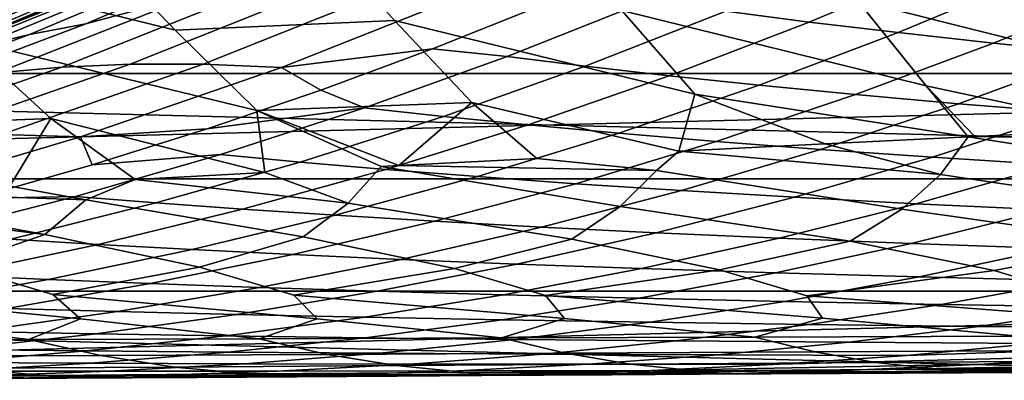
# Model space of a CAD drawing. Header units: metres. Extents: x -23 to 242, y -40 to 23.
# Tile 44 of 256: x 6.37 to 9.75, y -17 to -15.76. Entities that reach past the tile are written whole.
import ezdxf

# ---------------------------------------------------------------- set-up
doc = ezdxf.new("R2010")
doc.units = ezdxf.units.M
doc.layers.add('solid_10171013', color=7, linetype='CONTINUOUS')

msp = doc.modelspace()

# ---------------------------------------------------------------- linework, layer by layer
at = {"layer": 'solid_10171013'}
for points in [[(-15.947903, -15.154652, 150), (-15.159747, -15.943087, 150), (15.947886, -15.15467, 150)], [(-15.159747, -15.943087, 150), (15.159729, -15.943104, 150), (15.947886, -15.15467, 150)], [(5.603744, -15.244121, 253.861008), (5.888393, -15.543175, 253.535538), (6.903784, -15.794359, 254.155014), (6.627261, -15.504134, 254.48735)], [(7.673034, -15.358932, 222.169739), (6.988416, -15.665382, 222.320511), (6.596122, -15.77203, 221.091263), (7.27244, -15.482928, 220.967773)], [(6.272581, -15.74299, 150.450317), (7.11569, -15.380312, 150.450317), (7.125397, -15.401294, 150.497314), (6.281138, -15.764467, 150.497314)], [(6.281138, -15.764467, 150.497314), (7.125397, -15.401294, 150.497314), (7.132443, -15.416523, 150.546921), (6.287349, -15.780056, 150.546921)], [(9.016887, -15.384087, 257.235016), (9.249446, -15.691733, 256.910248), (10.306906, -15.956672, 257.453552), (10.084944, -15.657032, 257.788147)], [(7.138115, -15.428782, 150.649994), (6.380002, -15.757398, 214.649994), (5.954244, -15.923159, 214.649994), (6.292349, -15.792604, 150.649994)], [(6.287349, -15.780056, 150.546921), (7.132443, -15.416523, 150.546921), (7.136706, -15.425738, 150.598312), (6.291107, -15.789489, 150.598312)], [(6.291107, -15.789489, 150.598312), (7.136706, -15.425738, 150.598312), (7.138115, -15.428782, 150.649994), (6.292349, -15.792604, 150.649994)], [(8.192669, -15.424438, 256.338654), (8.439666, -15.726281, 256.010834), (9.48579, -15.98544, 256.572662), (9.249446, -15.691733, 256.910248)], [(7.395607, -15.464507, 255.422165), (6.627261, -15.504134, 254.48735), (6.903784, -15.794359, 254.155014), (7.657272, -15.760535, 255.091797)], [(7.395607, -15.464507, 255.422165), (7.657272, -15.760535, 255.091797), (8.690658, -16.014034, 255.670761), (8.439666, -15.726281, 256.010834)], [(16.310373, -15.499056), (15.504307, -16.30541), (-16.310287, -15.499146)], [(15.504307, -16.30541), (-15.504216, -16.305496), (-16.310287, -15.499146)], [(7.27244, -15.482928, 220.967773), (6.596122, -15.77203, 221.091263), (6.401992, -15.809244, 219.815552), (7.086012, -15.521356, 219.716064)], [(7.086012, -15.521356, 219.716064), (6.401992, -15.809244, 219.815552), (6.218262, -15.852942, 218.533478), (6.910798, -15.566916, 218.458176)], [(8.797186, -15.728864, 230.692108), (9.275496, -15.523739, 230.457031), (9.559102, -15.564716, 231.526382), (9.083133, -15.765861, 231.779999)], [(5.888393, -15.543175, 253.535538), (6.179939, -15.827625, 253.201859), (7.184688, -16.070219, 253.811722), (6.903784, -15.794359, 254.155014)], [(6.910798, -15.566916, 218.458176), (6.218262, -15.852942, 218.533478), (6.048981, -15.899789, 217.243515), (6.750428, -15.6161, 217.192825)], [(9.083133, -15.765861, 231.779999), (9.559102, -15.564716, 231.526382), (9.86267, -15.605298, 232.591248), (9.389338, -15.802439, 232.863632)], [(9.389338, -15.802439, 232.863632), (9.86267, -15.605298, 232.591248), (10.187617, -15.645304, 233.650818), (9.717295, -15.838438, 233.942093)], [(6.750428, -15.6161, 217.192825), (6.048981, -15.899789, 217.243515), (5.909181, -15.942609, 215.944366), (6.618927, -15.661222, 215.918854)], [(7.434359, -15.636449, 224.83548), (6.748243, -15.910925, 225.038925), (6.513847, -15.920765, 223.75798), (7.204646, -15.645436, 223.579758)], [(7.681858, -15.63829, 226.087357), (6.999191, -15.911077, 226.316376), (6.748243, -15.910925, 225.038925), (7.434359, -15.636449, 224.83548)], [(7.949061, -15.651762, 227.335403), (7.268517, -15.921987, 227.590454), (6.999191, -15.911077, 226.316376), (7.681858, -15.63829, 226.087357)], [(6.988416, -15.665382, 222.320511), (6.291661, -15.940686, 222.473755), (5.908456, -16.031101, 221.216614), (6.596122, -15.77203, 221.091263)], [(6.618927, -15.661222, 215.918854), (5.909181, -15.942609, 215.944366), (5.954244, -15.923159, 214.649994), (6.380002, -15.757398, 214.649994)], [(7.204646, -15.645436, 223.579758), (6.513847, -15.920765, 223.75798), (6.291661, -15.940686, 222.473755), (6.988416, -15.665382, 222.320511)], [(7.268517, -15.921987, 227.590454), (7.949061, -15.651762, 227.335403), (8.167147, -15.706828, 228.607193), (7.788621, -15.857639, 228.763992)], [(9.717295, -15.838438, 233.942093), (10.187617, -15.645304, 233.650818), (10.535342, -15.684634, 234.70462), (10.068472, -15.873772, 235.014893)], [(7.788621, -15.857639, 228.763992), (8.167147, -15.706828, 228.607193), (8.530481, -15.691586, 229.601425), (8.044657, -15.884476, 229.820694)], [(8.044657, -15.884476, 229.820694), (8.530481, -15.691586, 229.601425), (8.797186, -15.728864, 230.692108), (8.31369, -15.917807, 230.929672)], [(9.249446, -15.691733, 256.910248), (9.48579, -15.98544, 256.572662), (10.180161, -16.134319, 256.974487), (10.306906, -15.956672, 257.453552)], [(8.31369, -15.917807, 230.929672), (8.797186, -15.728864, 230.692108), (9.083133, -15.765861, 231.779999), (8.602199, -15.95083, 232.036194)], [(8.439666, -15.726281, 256.010834), (8.690658, -16.014034, 255.670761), (9.629851, -16.160583, 256.351929), (9.48579, -15.98544, 256.572662)], [(6.596122, -15.77203, 221.091263), (5.908456, -16.031101, 221.216614), (5.706461, -16.066597, 219.916534), (6.401992, -15.809244, 219.815552)], [(7.657272, -15.760535, 255.091797), (6.903784, -15.794359, 254.155014), (7.184688, -16.070219, 253.811722), (7.923133, -16.042334, 254.749832)], [(7.657272, -15.760535, 255.091797), (7.923133, -16.042334, 254.749832), (8.635864, -16.209766, 255.158524), (8.690658, -16.014034, 255.670761)], [(8.602199, -15.95083, 232.036194), (9.083133, -15.765861, 231.779999), (9.389338, -15.802439, 232.863632), (8.911272, -15.983422, 233.138626)], [(6.401992, -15.809244, 219.815552), (5.706461, -16.066597, 219.916534), (5.514081, -16.10783, 218.609848), (6.218262, -15.852942, 218.533478)], [(8.911272, -15.983422, 233.138626), (9.389338, -15.802439, 232.863632), (9.717295, -15.838438, 233.942093), (9.242477, -16.01544, 234.236038)], [(6.179939, -15.827625, 253.201859), (5.486238, -15.86021, 252.23349), (5.797671, -16.124315, 251.889389), (6.476039, -16.097582, 252.857834)], [(6.179939, -15.827625, 253.201859), (6.476039, -16.097582, 252.857834), (7.211867, -16.283363, 253.270691), (7.184688, -16.070219, 253.811722)], [(9.242477, -16.01544, 234.236038), (9.717295, -15.838438, 233.942093), (10.068472, -15.873772, 235.014893), (9.597348, -16.046814, 235.327835)], [(7.268517, -15.921987, 227.590454), (7.788621, -15.857639, 228.763992), (7.403888, -15.999839, 228.923355)], [(7.403888, -15.999839, 228.923355), (7.788621, -15.857639, 228.763992), (8.044657, -15.884476, 229.820694), (7.553993, -16.061144, 230.04213)], [(9.597348, -16.046814, 235.327835), (10.068472, -15.873772, 235.014893), (10.44455, -15.908278, 236.081345), (9.977638, -16.077394, 236.413315)], [(6.748243, -15.910925, 225.038925), (6.051826, -16.154192, 225.245224), (5.812459, -16.164694, 223.938705), (6.513847, -15.920765, 223.75798)], [(6.999191, -15.911077, 226.316376), (6.306562, -16.152714, 226.548584), (6.051826, -16.154192, 225.245224), (6.748243, -15.910925, 225.038925)], [(7.268517, -15.921987, 227.590454), (6.578407, -16.160973, 227.848999), (6.306562, -16.152714, 226.548584), (6.999191, -15.911077, 226.316376)], [(7.553993, -16.061144, 230.04213), (8.044657, -15.884476, 229.820694), (8.31369, -15.917807, 230.929672), (7.82555, -16.090569, 231.169495)], [(-15.159747, -15.943087, 150), (-14.332414, -16.690754, 150), (15.159729, -15.943104, 150)], [(-14.332414, -16.690754, 150), (14.332395, -16.690769, 150), (15.159729, -15.943104, 150)], [(6.513847, -15.920765, 223.75798), (5.812459, -16.164694, 223.938705), (5.584078, -16.184261, 222.629135), (6.291661, -15.940686, 222.473755)], [(6.578407, -16.160973, 227.848999), (7.268517, -15.921987, 227.590454), (7.403888, -15.999839, 228.923355), (7.013827, -16.132893, 229.08493)], [(7.82555, -16.090569, 231.169495), (8.31369, -15.917807, 230.929672), (8.602199, -15.95083, 232.036194), (8.116823, -16.119667, 232.294678)], [(8.116823, -16.119667, 232.294678), (8.602199, -15.95083, 232.036194), (8.911272, -15.983422, 233.138626), (8.428974, -16.148335, 233.415985)], [(7.013827, -16.132893, 229.08493), (7.403888, -15.999839, 228.923355), (7.553993, -16.061144, 230.04213)], [(8.428974, -16.148335, 233.415985), (8.911272, -15.983422, 233.138626), (9.242477, -16.01544, 234.236038), (8.763643, -16.176443, 234.532364)], [(8.635864, -16.209766, 255.158524), (9.137959, -16.184626, 255.773041), (8.690658, -16.014034, 255.670761)], [(9.137959, -16.184626, 255.773041), (9.629851, -16.160583, 256.351929), (8.690658, -16.014034, 255.670761)], [(9.65299, -16.159468, 256.378632), (10.180161, -16.134319, 256.974487), (9.48579, -15.98544, 256.572662)], [(9.629851, -16.160583, 256.351929), (9.65299, -16.159468, 256.378632), (9.48579, -15.98544, 256.572662)], [(7.672679, -16.259228, 253.906906), (7.923133, -16.042334, 254.749832), (7.184688, -16.070219, 253.811722)], [(7.672679, -16.259228, 253.906906), (8.14741, -16.234686, 254.536316), (7.923133, -16.042334, 254.749832)], [(8.558407, -16.276648, 254.90329), (8.635864, -16.209766, 255.158524), (7.923133, -16.042334, 254.749832), (8.14741, -16.234686, 254.536316)], [(8.763643, -16.176443, 234.532364), (9.242477, -16.01544, 234.236038), (9.597348, -16.046814, 235.327835), (9.122431, -16.203934, 235.643188)], [(9.122431, -16.203934, 235.643188), (9.597348, -16.046814, 235.327835), (9.977638, -16.077394, 236.413315), (9.507157, -16.230677, 236.747696)], [(6.617534, -16.256884, 229.249084), (7.013827, -16.132893, 229.08493), (7.553993, -16.061144, 230.04213), (7.059045, -16.221548, 230.265503)], [(7.059045, -16.221548, 230.265503), (7.553993, -16.061144, 230.04213), (7.82555, -16.090569, 231.169495), (7.333303, -16.247145, 231.411316)], [(7.612174, -16.262377, 253.824844), (7.672679, -16.259228, 253.906906), (7.184688, -16.070219, 253.811722)], [(7.498742, -16.388746, 253.316971), (7.612174, -16.262377, 253.824844), (7.184688, -16.070219, 253.811722), (7.211867, -16.283363, 253.270691)], [(9.507157, -16.230677, 236.747696), (9.977638, -16.077394, 236.413315), (10.385152, -16.107084, 237.491516), (9.919662, -16.256586, 237.844818)], [(6.334722, -16.330666, 251.981277), (6.476039, -16.097582, 252.857834), (5.797671, -16.124315, 251.889389)], [(6.596718, -16.376728, 252.18483), (6.765534, -16.307167, 252.628326), (6.476039, -16.097582, 252.857834), (6.334722, -16.330666, 251.981277)], [(6.765534, -16.307167, 252.628326), (7.211867, -16.283363, 253.270691), (6.476039, -16.097582, 252.857834)], [(7.333303, -16.247145, 231.411316), (7.82555, -16.090569, 231.169495), (8.116823, -16.119667, 232.294678), (7.627525, -16.272413, 232.555222)], [(6.578407, -16.160973, 227.848999), (7.013827, -16.132893, 229.08493), (6.617534, -16.256884, 229.249084)], [(7.627525, -16.272413, 232.555222), (8.116823, -16.119667, 232.294678), (8.428974, -16.148335, 233.415985), (7.942945, -16.29726, 233.695419)], [(7.942945, -16.29726, 233.695419), (8.428974, -16.148335, 233.415985), (8.763643, -16.176443, 234.532364), (8.281275, -16.321575, 234.830795)], [(10.684678, -16.177999, 257.38736), (10.180161, -16.134319, 256.974487), (9.65299, -16.159468, 256.378632)], [(6.578407, -16.160973, 227.848999), (5.880111, -16.3685, 228.110504), (5.605307, -16.362919, 226.783524), (6.306562, -16.152714, 226.548584)], [(5.880111, -16.3685, 228.110504), (6.578407, -16.160973, 227.848999), (6.617534, -16.256884, 229.249084), (6.213764, -16.371983, 229.416336)], [(8.281275, -16.321575, 234.830795), (8.763643, -16.176443, 234.532364), (9.122431, -16.203934, 235.643188), (8.644177, -16.345306, 235.960663)], [(9.535102, -16.290331, 255.950195), (9.629851, -16.160583, 256.351929), (9.137959, -16.184626, 255.773041)], [(10.400829, -16.419079, 256.524048), (10.54183, -16.303146, 256.964905), (9.629851, -16.160583, 256.351929), (9.535102, -16.290331, 255.950195)], [(10.54183, -16.303146, 256.964905), (10.684678, -16.177999, 257.38736), (9.65299, -16.159468, 256.378632), (9.629851, -16.160583, 256.351929)], [(9.401771, -16.409767, 255.487244), (9.535102, -16.290331, 255.950195), (8.635864, -16.209766, 255.158524), (8.558407, -16.276648, 254.90329)], [(9.535102, -16.290331, 255.950195), (9.137959, -16.184626, 255.773041), (8.635864, -16.209766, 255.158524)], [(8.644177, -16.345306, 235.960663), (9.122431, -16.203934, 235.643188), (9.507157, -16.230677, 236.747696), (9.033544, -16.368341, 237.084198)], [(6.213764, -16.371983, 229.416336), (6.617534, -16.256884, 229.249084), (7.059045, -16.221548, 230.265503), (6.560336, -16.365732, 230.490555)], [(6.560336, -16.365732, 230.490555), (7.059045, -16.221548, 230.265503), (7.333303, -16.247145, 231.411316), (6.837457, -16.387625, 231.654907)], [(6.837457, -16.387625, 231.654907), (7.333303, -16.247145, 231.411316), (7.627525, -16.272413, 232.555222), (7.134794, -16.409197, 232.817551)], [(8.558407, -16.276648, 254.90329), (8.14741, -16.234686, 254.536316), (7.672679, -16.259228, 253.906906)], [(9.033544, -16.368341, 237.084198), (9.507157, -16.230677, 236.747696), (9.919662, -16.256586, 237.844818), (9.451245, -16.390604, 238.200226)], [(7.498742, -16.388746, 253.316971), (7.211867, -16.283363, 253.270691), (6.765534, -16.307167, 252.628326)], [(7.134794, -16.409197, 232.817551), (7.627525, -16.272413, 232.555222), (7.942945, -16.29726, 233.695419), (7.453654, -16.430368, 233.976669)], [(8.267241, -16.512257, 253.85733), (8.434137, -16.399702, 254.417938), (7.612174, -16.262377, 253.824844), (7.498742, -16.388746, 253.316971)], [(8.434137, -16.399702, 254.417938), (8.558407, -16.276648, 254.90329), (7.672679, -16.259228, 253.906906), (7.612174, -16.262377, 253.824844)], [(8.558407, -16.276648, 254.90329), (8.434137, -16.399702, 254.417938), (9.224795, -16.51903, 254.953339), (9.401771, -16.409767, 255.487244)], [(9.451245, -16.390604, 238.200226), (9.919662, -16.256586, 237.844818), (10.362046, -16.281517, 238.933182), (9.899405, -16.411968, 239.307281)], [(15.504307, -16.30541), (14.658173, -17.070068), (-15.504216, -16.305496)], [(14.658173, -17.070068), (-14.658078, -17.07015), (-15.504216, -16.305496)], [(7.343719, -16.504677, 252.72937), (7.498742, -16.388746, 253.316971), (6.765534, -16.307167, 252.628326), (6.596718, -16.376728, 252.18483)], [(7.453654, -16.430368, 233.976669), (7.942945, -16.29726, 233.695419), (8.281275, -16.321575, 234.830795), (7.795822, -16.451042, 235.131058)], [(9.535102, -16.290331, 255.950195), (9.401771, -16.409767, 255.487244), (10.215439, -16.525139, 256.016571), (10.400829, -16.419079, 256.524048)], [(6.596718, -16.376728, 252.18483), (6.334722, -16.330666, 251.981277), (5.919562, -16.353786, 251.330185)], [(7.795822, -16.451042, 235.131058), (8.281275, -16.321575, 234.830795), (8.644177, -16.345306, 235.960663), (8.163022, -16.471174, 236.279984)], [(8.163022, -16.471174, 236.279984), (8.644177, -16.345306, 235.960663), (9.033544, -16.368341, 237.084198), (8.557212, -16.490669, 237.422531)], [(6.455583, -16.496109, 251.569885), (5.729389, -16.364511, 251.022247), (5.516843, -16.376581, 250.670425)], [(6.145488, -16.603275, 250.677353), (6.455583, -16.496109, 251.569885), (5.516843, -16.376581, 250.670425), (5.604299, -16.486351, 250.37915)], [(6.455583, -16.496109, 251.569885), (6.596718, -16.376728, 252.18483), (5.919562, -16.353786, 251.330185), (5.729389, -16.364511, 251.022247)], [(5.803496, -16.477776, 229.586273), (6.213764, -16.371983, 229.416336), (6.560336, -16.365732, 230.490555), (6.058265, -16.494043, 230.717148)], [(6.058265, -16.494043, 230.717148), (6.560336, -16.365732, 230.490555), (6.837457, -16.387625, 231.654907), (6.338398, -16.512392, 231.90004)], [(6.596718, -16.376728, 252.18483), (6.455583, -16.496109, 251.569885), (6.986575, -16.608795, 251.84053), (7.343719, -16.504677, 252.72937)], [(8.557212, -16.490669, 237.422531), (9.033544, -16.368341, 237.084198), (9.451245, -16.390604, 238.200226), (8.980297, -16.509457, 238.557465)], [(6.338398, -16.512392, 231.90004), (6.837457, -16.387625, 231.654907), (7.134794, -16.409197, 232.817551), (6.639005, -16.530437, 233.081482)], [(6.639005, -16.530437, 233.081482), (7.134794, -16.409197, 232.817551), (7.453654, -16.430368, 233.976669), (6.961466, -16.548109, 234.259537)], [(7.498742, -16.388746, 253.316971), (7.343719, -16.504677, 252.72937), (7.863618, -16.61339, 252.973648), (8.267241, -16.512257, 253.85733)], [(8.434137, -16.399702, 254.417938), (8.267241, -16.512257, 253.85733), (8.775193, -16.617239, 254.076324), (9.224795, -16.51903, 254.953339)], [(8.980297, -16.509457, 238.557465), (9.451245, -16.390604, 238.200226), (9.899405, -16.411968, 239.307281), (9.43442, -16.52743, 239.683197)], [(9.401771, -16.409767, 255.487244), (9.224795, -16.51903, 254.953339), (9.720115, -16.620495, 255.147949), (10.215439, -16.525139, 256.016571)], [(9.43442, -16.52743, 239.683197), (9.899405, -16.411968, 239.307281), (10.380131, -16.432314, 240.403915), (9.921715, -16.544481, 240.798141)], [(6.961466, -16.548109, 234.259537), (7.453654, -16.430368, 233.976669), (7.795822, -16.451042, 235.131058), (7.307636, -16.565323, 235.432953)], [(7.307636, -16.565323, 235.432953), (7.795822, -16.451042, 235.131058), (8.163022, -16.471174, 236.279984), (7.679304, -16.582045, 236.600906)], [(7.679304, -16.582045, 236.600906), (8.163022, -16.471174, 236.279984), (8.557212, -16.490669, 237.422531), (8.078491, -16.598186, 237.762466)], [(5.836486, -16.621899, 232.146576), (6.338398, -16.512392, 231.90004), (6.639005, -16.530437, 233.081482), (6.140505, -16.636621, 233.346817)], [(6.455583, -16.496109, 251.569885), (6.145488, -16.603275, 250.677353), (6.482681, -16.70241, 250.676346), (6.986575, -16.608795, 251.84053)], [(7.343719, -16.504677, 252.72937), (6.986575, -16.608795, 251.84053), (7.311474, -16.704664, 251.829224), (7.863618, -16.61339, 252.973648)], [(8.267241, -16.512257, 253.85733), (7.863618, -16.61339, 252.973648), (8.17627, -16.706165, 252.952774), (8.775193, -16.617239, 254.076324)], [(8.078491, -16.598186, 237.762466), (8.557212, -16.490669, 237.422531), (8.980297, -16.509457, 238.557465), (8.507133, -16.613691, 238.916275)], [(8.507133, -16.613691, 238.916275), (8.980297, -16.509457, 238.557465), (9.43442, -16.52743, 239.683197), (8.967394, -16.628466, 240.060638)], [(9.224795, -16.51903, 254.953339), (8.775193, -16.617239, 254.076324), (9.075657, -16.707075, 254.046509), (9.720115, -16.620495, 255.147949)], [(6.140505, -16.636621, 233.346817), (6.639005, -16.530437, 233.081482), (6.961466, -16.548109, 234.259537), (6.466716, -16.651001, 234.543823)], [(6.466716, -16.651001, 234.543823), (6.961466, -16.548109, 234.259537), (7.307636, -16.565323, 235.432953), (6.817045, -16.664963, 235.736237)], [(8.967394, -16.628466, 240.060638), (9.43442, -16.52743, 239.683197), (9.921715, -16.544481, 240.798141), (9.461435, -16.642416, 241.193893)], [(9.461435, -16.642416, 241.193893), (9.921715, -16.544481, 240.798141), (10.444251, -16.56052, 241.901276), (9.991426, -16.65546, 242.315018)], [(10.215439, -16.525139, 256.016571), (9.720115, -16.620495, 255.147949), (10.008501, -16.707535, 255.109726), (10.697515, -16.623285, 256.187592)], [(6.817045, -16.664963, 235.736237), (7.307636, -16.565323, 235.432953), (7.679304, -16.582045, 236.600906), (7.193339, -16.678482, 236.923233)], [(7.193339, -16.678482, 236.923233), (7.679304, -16.582045, 236.600906), (8.078491, -16.598186, 237.762466), (7.597686, -16.691481, 238.10376)], [(6.145488, -16.603275, 250.677353), (5.691232, -16.699245, 249.494736), (6.578123, -16.786259, 250.31633), (6.482681, -16.70241, 250.676346)], [(6.986575, -16.608795, 251.84053), (6.482681, -16.70241, 250.676346), (7.391641, -16.786034, 251.479233), (7.311474, -16.704664, 251.829224)], [(7.863618, -16.61339, 252.973648), (7.311474, -16.704664, 251.829224), (8.242375, -16.785145, 252.613098), (8.17627, -16.706165, 252.952774)], [(7.597686, -16.691481, 238.10376), (8.078491, -16.598186, 237.762466), (8.507133, -16.613691, 238.916275), (8.032051, -16.703911, 239.276413)], [(8.032051, -16.703911, 239.276413), (8.507133, -16.613691, 238.916275), (8.967394, -16.628466, 240.060638), (8.498617, -16.715693, 240.439377)], [(8.775193, -16.617239, 254.076324), (8.17627, -16.706165, 252.952774), (9.128874, -16.783747, 253.717346), (9.075657, -16.707075, 254.046509)], [(9.720115, -16.620495, 255.147949), (9.075657, -16.707075, 254.046509), (10.049896, -16.781975, 254.791229), (10.008501, -16.707535, 255.109726)], [(5.639644, -16.728235, 233.613373), (6.140505, -16.636621, 233.346817), (6.466716, -16.651001, 234.543823), (5.969743, -16.739559, 234.8293)], [(5.969743, -16.739559, 234.8293), (6.466716, -16.651001, 234.543823), (6.817045, -16.664963, 235.736237), (6.324374, -16.750505, 236.04071)], [(8.498617, -16.715693, 240.439377), (8.967394, -16.628466, 240.060638), (9.461435, -16.642416, 241.193893), (8.999569, -16.726742, 241.590912)], [(8.999569, -16.726742, 241.590912), (9.461435, -16.642416, 241.193893), (9.991426, -16.65546, 242.315018), (9.537179, -16.73699, 242.72998)], [(9.537179, -16.73699, 242.72998), (9.991426, -16.65546, 242.315018), (10.559608, -16.667515, 243.42337), (10.113849, -16.746363, 243.856049)], [(-14.332414, -16.690754, 150), (-13.468713, -17.395201, 150), (14.332395, -16.690769, 150)], [(-13.468713, -17.395201, 150), (13.468695, -17.395216, 150), (14.332395, -16.690769, 150)], [(6.324374, -16.750505, 236.04071), (6.817045, -16.664963, 235.736237), (7.193339, -16.678482, 236.923233), (6.705444, -16.761053, 237.246704)], [(6.705444, -16.761053, 237.246704), (7.193339, -16.678482, 236.923233), (7.597686, -16.691481, 238.10376), (7.115104, -16.771137, 238.446182)], [(5.691232, -16.699245, 249.494736), (5.803107, -16.785671, 249.125198), (6.399357, -16.856758, 249.515732), (6.578123, -16.786259, 250.31633)], [(6.482681, -16.70241, 250.676346), (6.578123, -16.786259, 250.31633), (7.192247, -16.854746, 250.713043), (7.391641, -16.786034, 251.479233)], [(7.115104, -16.771137, 238.446182), (7.597686, -16.691481, 238.10376), (8.032051, -16.703911, 239.276413), (7.555347, -16.780718, 239.637634)], [(7.311474, -16.704664, 251.829224), (7.391641, -16.786034, 251.479233), (8.025072, -16.852077, 251.88121), (8.242375, -16.785145, 252.613098)], [(7.555347, -16.780718, 239.637634), (8.032051, -16.703911, 239.276413), (8.498617, -16.715693, 240.439377), (8.028375, -16.789724, 240.819168)], [(8.028375, -16.789724, 240.819168), (8.498617, -16.715693, 240.439377), (8.999569, -16.726742, 241.590912), (8.536395, -16.798088, 241.988922)], [(8.17627, -16.706165, 252.952774), (8.242375, -16.785145, 252.613098), (8.896306, -16.8489, 253.019547), (9.128874, -16.783747, 253.717346)], [(9.075657, -16.707075, 254.046509), (9.128874, -16.783747, 253.717346), (9.804462, -16.84536, 254.127289), (10.049896, -16.781975, 254.791229)], [(5.82995, -16.822495, 236.346176), (6.324374, -16.750505, 236.04071), (6.705444, -16.761053, 237.246704), (6.215935, -16.830328, 237.571136)], [(8.536395, -16.798088, 241.988922), (8.999569, -16.726742, 241.590912), (9.537179, -16.73699, 242.72998), (9.08178, -16.805746, 243.145905)], [(9.08178, -16.805746, 243.145905), (9.537179, -16.73699, 242.72998), (10.113849, -16.746363, 243.856049), (9.667089, -16.812635, 244.289673)], [(9.667089, -16.812635, 244.289673), (10.113849, -16.746363, 243.856049), (10.731997, -16.754776, 244.968521), (10.294898, -16.818682, 245.419724)], [(5.647206, -16.857992, 248.290863), (6.399357, -16.856758, 249.515732), (5.803107, -16.785671, 249.125198)], [(6.215935, -16.830328, 237.571136), (6.705444, -16.761053, 237.246704), (7.115104, -16.771137, 238.446182), (6.631051, -16.837746, 238.789505)], [(6.399357, -16.856758, 249.515732), (7.192247, -16.854746, 250.713043), (6.578123, -16.786259, 250.31633)], [(6.631051, -16.837746, 238.789505), (7.115104, -16.771137, 238.446182), (7.555347, -16.780718, 239.637634), (7.077319, -16.844717, 239.999725)], [(7.077319, -16.844717, 239.999725), (7.555347, -16.780718, 239.637634), (8.028375, -16.789724, 240.819168), (7.556956, -16.851181, 241.199768)], [(7.192247, -16.854746, 250.713043), (8.025072, -16.852077, 251.88121), (7.391641, -16.786034, 251.479233)], [(7.556956, -16.851181, 241.199768), (8.028375, -16.789724, 240.819168), (8.536395, -16.798088, 241.988922), (8.072192, -16.85708, 242.387711)], [(8.025072, -16.852077, 251.88121), (8.896306, -16.8489, 253.019547), (8.242375, -16.785145, 252.613098)], [(8.896306, -16.8489, 253.019547), (9.804462, -16.84536, 254.127289), (9.128874, -16.783747, 253.717346)], [(8.072192, -16.85708, 242.387711), (8.536395, -16.798088, 241.988922), (9.08178, -16.805746, 243.145905), (8.6255, -16.862364, 243.562561)], [(8.6255, -16.862364, 243.562561), (9.08178, -16.805746, 243.145905), (9.667089, -16.812635, 244.289673), (9.219591, -16.866974, 244.723999)], [(9.219591, -16.866974, 244.723999), (9.667089, -16.812635, 244.289673), (10.294898, -16.818682, 245.419724), (9.857197, -16.870842, 245.871582)], [(9.419145, -16.911905, 246.323837), (9.857197, -16.870842, 245.871582), (10.966421, -16.823847, 246.534531), (10.539598, -16.873947, 247.003815)], [(5.911454, -16.915119, 248.134186), (6.648335, -16.91213, 249.356201), (6.399357, -16.856758, 249.515732), (5.647206, -16.857992, 248.290863)], [(5.725129, -16.886871, 237.896271), (6.215935, -16.830328, 237.571136), (6.631051, -16.837746, 238.789505), (6.145834, -16.891891, 239.133499)], [(6.145834, -16.891891, 239.133499), (6.631051, -16.837746, 238.789505), (7.077319, -16.844717, 239.999725), (6.598262, -16.896509, 240.362411)], [(6.648335, -16.91213, 249.356201), (7.426485, -16.908468, 250.551239), (7.192247, -16.854746, 250.713043), (6.399357, -16.856758, 249.515732)], [(6.598262, -16.896509, 240.362411), (7.077319, -16.844717, 239.999725), (7.556956, -16.851181, 241.199768), (7.084647, -16.900677, 241.580917)], [(7.084647, -16.900677, 241.580917), (7.556956, -16.851181, 241.199768), (8.072192, -16.85708, 242.387711), (7.607239, -16.904346, 242.786987)], [(7.426485, -16.908468, 250.551239), (8.245163, -16.904242, 251.717819), (8.025072, -16.852077, 251.88121), (7.192247, -16.854746, 250.713043)], [(7.607239, -16.904346, 242.786987), (8.072192, -16.85708, 242.387711), (8.6255, -16.862364, 243.562561), (8.168607, -16.907476, 243.979691)], [(8.245163, -16.904242, 251.717819), (9.102838, -16.899584, 252.855103), (8.896306, -16.8489, 253.019547), (8.025072, -16.852077, 251.88121)], [(9.102838, -16.899584, 252.855103), (9.998013, -16.894632, 253.962296), (9.804462, -16.84536, 254.127289), (8.896306, -16.8489, 253.019547)], [(5.659754, -16.934174, 239.477921), (6.145834, -16.891891, 239.133499), (6.598262, -16.896509, 240.362411), (6.118469, -16.936712, 240.725479)], [(8.168607, -16.907476, 243.979691), (8.6255, -16.862364, 243.562561), (9.219591, -16.866974, 244.723999), (8.771614, -16.910013, 245.158752)], [(8.771614, -16.910013, 245.158752), (9.219591, -16.866974, 244.723999), (9.857197, -16.870842, 245.871582), (9.419145, -16.911905, 246.323837)], [(8.980989, -16.942526, 246.77626), (9.419145, -16.911905, 246.323837), (10.539598, -16.873947, 247.003815), (10.112543, -16.913132, 247.47348)], [(9.685493, -16.942059, 247.943298), (10.112543, -16.913132, 247.47348), (11.267156, -16.876249, 248.117538), (10.85216, -16.913677, 248.604431)], [(6.1791, -16.956076, 247.978851), (6.900575, -16.951918, 249.197708), (6.648335, -16.91213, 249.356201), (5.911454, -16.915119, 248.134186)], [(6.118469, -16.936712, 240.725479), (6.598262, -16.896509, 240.362411), (7.084647, -16.900677, 241.580917), (6.611731, -16.938843, 241.962372)], [(6.611731, -16.938843, 241.962372), (7.084647, -16.900677, 241.580917), (7.607239, -16.904346, 242.786987), (7.141809, -16.940529, 243.186539)], [(6.900575, -16.951918, 249.197708), (7.663845, -16.947168, 250.390244), (7.426485, -16.908468, 250.551239), (6.648335, -16.91213, 249.356201)], [(7.141809, -16.940529, 243.186539), (7.607239, -16.904346, 242.786987), (8.168607, -16.907476, 243.979691), (7.711365, -16.941732, 244.397018)], [(7.663845, -16.947168, 250.390244), (8.468236, -16.941925, 251.554993), (8.245163, -16.904242, 251.717819), (7.426485, -16.908468, 250.551239)], [(7.711365, -16.941732, 244.397018), (8.168607, -16.907476, 243.979691), (8.771614, -16.910013, 245.158752), (8.323414, -16.942415, 245.593674)], [(8.468236, -16.941925, 251.554993), (9.31221, -16.936308, 252.69104), (9.102838, -16.899584, 252.855103), (8.245163, -16.904242, 251.717819)], [(8.323414, -16.942415, 245.593674), (8.771614, -16.910013, 245.158752), (9.419145, -16.911905, 246.323837), (8.980989, -16.942526, 246.77626)], [(8.542846, -16.963732, 247.228714), (8.980989, -16.942526, 246.77626), (10.112543, -16.913132, 247.47348), (9.685493, -16.942059, 247.943298)], [(9.31221, -16.936308, 252.69104), (10.194262, -16.930443, 253.797485), (9.998013, -16.894632, 253.962296), (9.102838, -16.899584, 252.855103)], [(9.25856, -16.961761, 248.413132), (9.685493, -16.942059, 247.943298), (10.85216, -16.913677, 248.604431), (10.437263, -16.941019, 249.091461)], [(6.449324, -16.980606, 247.825195), (6.1791, -16.956076, 247.978851), (5.499074, -16.959585, 246.735764), (5.785172, -16.984758, 246.585938)], [(5.638122, -16.966223, 241.088791), (6.118469, -16.936712, 240.725479), (6.611731, -16.938843, 241.962372), (6.138371, -16.966616, 242.344025)], [(6.138371, -16.966616, 242.344025), (6.611731, -16.938843, 241.962372), (7.141809, -16.940529, 243.186539), (6.67605, -16.966595, 243.586227)], [(7.1553, -16.975874, 249.040665), (6.900575, -16.951918, 249.197708), (6.1791, -16.956076, 247.978851), (6.449324, -16.980606, 247.825195)], [(6.67605, -16.966595, 243.586227), (7.141809, -16.940529, 243.186539), (7.711365, -16.941732, 244.397018), (7.253911, -16.966131, 244.814453)], [(7.903593, -16.97061, 250.230438), (7.663845, -16.947168, 250.390244), (6.900575, -16.951918, 249.197708), (7.1553, -16.975874, 249.040665)], [(7.253911, -16.966131, 244.814453), (7.711365, -16.941732, 244.397018), (8.323414, -16.942415, 245.593674), (7.875117, -16.965189, 246.028671)], [(8.693594, -16.964897, 251.393158), (8.468236, -16.941925, 251.554993), (7.663845, -16.947168, 250.390244), (7.903593, -16.97061, 250.230438)], [(7.666558, -16.983545, 248.133743), (8.104709, -16.976931, 247.681213), (9.25856, -16.961761, 248.413132), (8.831732, -16.973648, 248.882965)], [(7.875117, -16.965189, 246.028671), (8.323414, -16.942415, 245.593674), (8.980989, -16.942526, 246.77626), (8.542846, -16.963732, 247.228714)], [(8.104709, -16.976931, 247.681213), (8.542846, -16.963732, 247.228714), (9.685493, -16.942059, 247.943298), (9.25856, -16.961761, 248.413132)], [(8.404991, -16.979151, 249.352798), (8.831732, -16.973648, 248.882965), (10.022573, -16.959301, 249.578476), (9.608083, -16.969927, 250.065475)], [(9.523764, -16.958849, 252.527771), (9.31221, -16.936308, 252.69104), (8.468236, -16.941925, 251.554993), (8.693594, -16.964897, 251.393158)], [(9.523764, -16.958849, 252.527771), (8.693594, -16.964897, 251.393158), (9.505042, -16.968611, 252.062592), (9.631196, -16.967693, 252.23381)], [(8.831732, -16.973648, 248.882965), (9.25856, -16.961761, 248.413132), (10.437263, -16.941019, 249.091461), (10.022573, -16.959301, 249.578476)], [(10.392589, -16.952576, 253.633286), (10.194262, -16.930443, 253.797485), (9.31221, -16.936308, 252.69104), (9.523764, -16.958849, 252.527771)], [(10.392589, -16.952576, 253.633286), (9.523764, -16.958849, 252.527771), (10.421459, -16.961977, 253.265091), (10.532025, -16.961185, 253.404022)], [(9.523764, -16.958849, 252.527771), (9.631196, -16.967693, 252.23381), (10.421459, -16.961977, 253.265091)], [(9.608083, -16.969927, 250.065475), (10.022573, -16.959301, 249.578476), (10.834018, -16.956425, 250.722427), (10.43284, -16.965843, 251.226349)], [(10.421459, -16.961977, 253.265091), (9.631196, -16.967693, 252.23381), (10.03193, -16.969133, 251.730194)], [(5.664615, -16.985249, 242.725861), (6.138371, -16.966616, 242.344025), (6.67605, -16.966595, 243.586227), (6.209989, -16.983856, 243.986053)], [(5.743643, -16.993633, 244.386017), (6.209989, -16.983856, 243.986053), (6.796255, -16.982025, 245.231995), (6.338398, -16.990784, 245.649628)], [(5.785172, -16.984758, 246.585938), (6.531569, -16.989695, 247.337555), (6.449324, -16.980606, 247.825195)], [(5.785172, -16.984758, 246.585938), (6.341751, -16.990919, 246.978302), (6.531569, -16.989695, 247.337555)], [(6.209989, -16.983856, 243.986053), (6.67605, -16.966595, 243.586227), (7.253911, -16.966131, 244.814453), (6.796255, -16.982025, 245.231995)], [(6.338398, -16.990784, 245.649628), (6.796255, -16.982025, 245.231995), (7.426721, -16.979727, 246.46373), (6.978215, -16.987431, 246.898865)], [(6.341751, -16.990919, 246.978302), (6.338398, -16.990784, 245.649628), (6.978215, -16.987431, 246.898865), (6.531569, -16.989695, 247.337555)], [(6.449324, -16.980606, 247.825195), (7.230132, -16.984991, 248.589172), (7.1553, -16.975874, 249.040665)], [(6.449324, -16.980606, 247.825195), (7.069891, -16.986094, 248.311218), (7.230132, -16.984991, 248.589172)], [(6.449324, -16.980606, 247.825195), (6.531569, -16.989695, 247.337555), (7.069891, -16.986094, 248.311218)], [(7.069891, -16.986094, 248.311218), (6.531569, -16.989695, 247.337555), (6.978215, -16.987431, 246.898865)], [(6.796255, -16.982025, 245.231995), (7.253911, -16.966131, 244.814453), (7.875117, -16.965189, 246.028671), (7.426721, -16.979727, 246.46373)], [(6.978215, -16.987431, 246.898865), (7.426721, -16.979727, 246.46373), (8.104709, -16.976931, 247.681213), (7.666558, -16.983545, 248.133743)], [(7.069891, -16.986094, 248.311218), (6.978215, -16.987431, 246.898865), (7.666558, -16.983545, 248.133743), (7.230132, -16.984991, 248.589172)], [(7.1553, -16.975874, 249.040665), (7.978353, -16.979698, 249.822876), (7.903593, -16.97061, 250.230438)], [(7.1553, -16.975874, 249.040665), (7.832622, -16.980743, 249.590485), (7.978353, -16.979698, 249.822876)], [(7.1553, -16.975874, 249.040665), (7.230132, -16.984991, 248.589172), (7.832622, -16.980743, 249.590485)], [(7.230132, -16.984991, 248.589172), (7.666558, -16.983545, 248.133743), (8.831732, -16.973648, 248.882965), (8.404991, -16.979151, 249.352798)], [(7.832622, -16.980743, 249.590485), (7.230132, -16.984991, 248.589172), (8.404991, -16.979151, 249.352798), (7.978353, -16.979698, 249.822876)], [(7.426721, -16.979727, 246.46373), (7.875117, -16.965189, 246.028671), (8.542846, -16.963732, 247.228714), (8.104709, -16.976931, 247.681213)], [(7.903593, -16.97061, 250.230438), (8.779475, -16.973898, 251.039124), (8.693594, -16.964897, 251.393158)], [(7.903593, -16.97061, 250.230438), (8.643426, -16.974888, 250.839371), (8.779475, -16.973898, 251.039124)], [(7.903593, -16.97061, 250.230438), (7.978353, -16.979698, 249.822876), (8.643426, -16.974888, 250.839371)], [(7.978353, -16.979698, 249.822876), (8.404991, -16.979151, 249.352798), (9.608083, -16.969927, 250.065475), (9.193774, -16.974319, 250.552444)], [(8.643426, -16.974888, 250.839371), (7.978353, -16.979698, 249.822876), (9.193774, -16.974319, 250.552444), (8.779475, -16.973898, 251.039124)], [(8.693594, -16.964897, 251.393158), (8.779475, -16.973898, 251.039124), (9.505042, -16.968611, 252.062592)], [(9.505042, -16.968611, 252.062592), (8.779475, -16.973898, 251.039124), (9.193774, -16.974319, 250.552444)], [(9.193774, -16.974319, 250.552444), (9.608083, -16.969927, 250.065475), (10.43284, -16.965843, 251.226349), (10.03193, -16.969133, 251.730194)], [(9.505042, -16.968611, 252.062592), (9.193774, -16.974319, 250.552444), (10.03193, -16.969133, 251.730194), (9.631196, -16.967693, 252.23381)]]:
    msp.add_3dface(points, dxfattribs=at)

doc.saveas('drawing.dxf')
